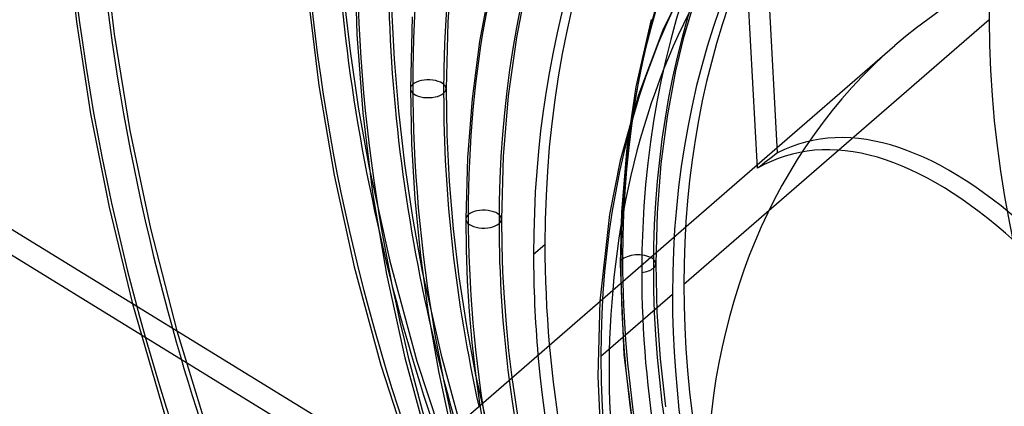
# Model space of a CAD drawing. Header units: millimetres. Extents: x -192 to 186, y -241 to 236.
# Tile 46 of 89: x -65 to -21, y 14 to 31. Entities that reach past the tile are written whole.
import ezdxf

# ---------------------------------------------------------------- set-up
doc = ezdxf.new("R2010")
doc.units = ezdxf.units.MM
doc.layers.add('MAIN-1', color=7, linetype='Continuous')
doc.layers.add('MAIN-2', color=7, linetype='Continuous')

msp = doc.modelspace()

# ---------------------------------------------------------------- linework, layer by layer
at = {"layer": 'MAIN-1'}
for p, q in [((-32.047, 24.503), (-33.166, 45.162)), ((-62.777, 35.018), (-62.335, 31.001)), ((-61.154, 34.672), (-60.663, 30.467)), ((-49.949, 33.827), (-49.864, 30.442)), ((-45.602, 33.848), (-45.825, 30.991)), ((-34.906, 33.405), (-36.262, 30.635)), ((-43.954, 32.551), (-44.408, 30.131)), ((-42.309, 32.648), (-42.77, 30.316)), ((-52.038, 32.095), (-51.559, 28.183)), ((-50.462, 32.261), (-50.17, 29.709)), ((-48.326, 31.603), (-48.213, 29.344)), ((-47.399, 31.224), (-47.485, 28.035)), ((-62.335, 31.001), (-61.705, 26.914)), ((-45.825, 30.991), (-45.9, 28.035)), ((-60.663, 30.467), (-59.962, 26.183)), ((-49.864, 30.442), (-49.606, 26.969)), ((-42.77, 30.316), (-43.137, 27.717)), ((-36.262, 30.635), (-37.342, 27.761)), ((-44.408, 30.131), (-44.745, 27.592)), ((-50.17, 29.709), (-49.791, 27.129)), ((-48.213, 29.344), (-48.021, 27.038)), ((-51.559, 28.183), (-50.876, 24.2)), ((-47.485, 28.035), (-47.436, 25.594)), ((-45.9, 28.035), (-45.865, 25.986)), ((-44.745, 27.592), (-44.952, 24.962)), ((-43.137, 27.717), (-43.361, 25.03)), ((-37.342, 27.761), (-38.152, 24.851)), ((-61.705, 26.914), (-60.885, 22.769)), ((-49.791, 27.129), (-49.323, 24.518)), ((-49.606, 26.969), (-49.169, 23.418)), ((-48.021, 27.038), (-47.747, 24.693)), ((-47.412, 10.859), (-71.862, 25.861)), ((-59.962, 26.183), (-59.048, 21.833)), ((-45.865, 25.986), (-45.758, 23.914)), ((-47.436, 25.594), (-47.289, 23.127)), ((-72.424, 25.072), (-48.257, 10.243)), ((-44.952, 24.962), (-45.022, 22.243)), ((-43.361, 25.03), (-43.437, 22.243)), ((-47.75, 11.066), (-32.056, 24.658)), ((-47.747, 24.693), (-47.393, 22.32)), ((-38.152, 24.851), (-38.623, 22.448)), ((-50.876, 24.2), (-49.979, 20.128)), ((-45.758, 23.914), (-45.579, 21.815)), ((-49.169, 23.418), (-48.548, 19.801)), ((-47.289, 23.127), (-47.042, 20.622)), ((-60.885, 22.769), (-59.848, 18.489)), ((-38.623, 22.448), (-39.057, 18.595)), ((-47.393, 22.32), (-46.955, 19.919)), ((-45.022, 22.243), (-45.005, 20.875)), ((-43.437, 22.243), (-43.424, 21.077)), ((-59.048, 21.833), (-57.874, 17.278)), ((-45.579, 21.815), (-45.324, 19.676)), ((-43.424, 21.077), (-43.385, 19.909)), ((-47.042, 20.622), (-46.692, 18.075)), ((-45.005, 20.875), (-44.953, 19.507)), ((-49.979, 20.128), (-48.794, 15.757)), ((-48.548, 19.801), (-47.726, 16.086)), ((-43.385, 19.909), (-43.321, 18.747)), ((-45.324, 19.676), (-44.994, 17.509)), ((-44.953, 19.507), (-44.867, 18.142)), ((-43.321, 18.747), (-43.232, 17.579)), ((-46.692, 18.075), (-46.236, 15.491)), ((-44.867, 18.142), (-44.748, 16.768)), ((-43.232, 17.579), (-43.116, 16.399)), ((-44.994, 17.509), (-44.586, 15.319)), ((-44.748, 16.768), (-44.592, 15.371)), ((-43.116, 16.399), (-42.973, 15.203)), ((-47.726, 16.086), (-46.624, 12.041)), ((-48.794, 15.757), (-47.378, 11.388)), ((-46.236, 15.491), (-45.672, 12.866)), ((-44.592, 15.371), (-44.402, 13.966))]:
    msp.add_line(p, q, dxfattribs=at)
for centre, major_axis, ratio, start_param, end_param in [((-0.5, -0.433), (108.018, -124.728), 0.75, 0.713724, 3.400514), ((-41, -35.507), (-104.417, 120.571), 0.75, -3.141592, -0.857072), ((-41, -35.507), (103.763, -119.815), 0.75, 0, 2.284521), ((-41, -35.507), (-104.417, 120.571), 0.75, 0, 2.284521), ((-41, -35.507), (103.763, -119.815), 0.75, -3.141592, -0.857072), ((12.606, 10.917), (44.307, -51.161), 0.75, -3.026054, -2.427868), ((8.206, 7.106), (39.119, -45.17), 0.75, -3.043376, -2.427868), ((7.408, 6.416), (-37.355, 43.133), 0.75, 0.113646, 0.713724), ((21.406, 18.538), (62.776, -72.488), 0.75, -2.427868, -2.133659), ((21.406, 18.538), (54.683, -63.142), 0.75, -2.427868, -2.193356), ((3.725, 3.226), (-32.031, 36.986), 0.75, 0.17479, 0.626863), ((17.006, 14.727), (49.495, -57.152), 0.75, -2.427868, -2.190113), ((-140.455, 90.245), (134.279, -95.61), 0.248604, -1.301917, -0.762712), ((-46.693, 28.035), (-0.792, 0), 0.5, -0.000094, 2.617994), ((-46.693, 28.035), (-0.792, 0), 0.5, 2.617994, 3.141499), ((-18.059, -15.64), (12.76, -40.683), 0.376055, 1.925837, 3.224891), ((12.606, 10.917), (44.307, -51.161), 0.75, -2.427868, -2.196268), ((-44.23, 22.243), (-0.792, 0), 0.5, -0.000094, 2.617994), ((-44.23, 22.243), (-0.792, 0), 0.5, 2.617994, 3.141499), ((8.206, 7.106), (39.119, -45.17), 0.75, -2.427868, -2.295789), ((7.408, 6.416), (-37.355, 43.133), 0.75, 0.713724, 0.803149)]:
    msp.add_ellipse(centre, major_axis=major_axis, ratio=ratio, start_param=start_param, end_param=end_param, dxfattribs=at)
at = {"layer": 'MAIN-2'}
for p, q in [((-31.16, 25.185), (-32.253, 45.365)), ((-34.406, 33.388), (-35.361, 30.257)), ((-36.777, 31.104), (-37.452, 28.127)), ((-21.738, 31.101), (-35.325, 19.335)), ((-35.361, 30.257), (-35.695, 28.834)), ((-32.056, 24.658), (-25.94, 29.954)), ((-35.695, 28.834), (-36.07, 26.81)), ((-37.452, 28.127), (-37.862, 25.413)), ((-36.07, 26.81), (-36.346, 24.705)), ((-37.862, 25.413), (-38.1, 22.574)), ((-36.346, 24.705), (-36.516, 22.522)), ((-49.323, 24.518), (-48.406, 20.372)), ((-38.1, 22.574), (-38.159, 20.262)), ((-36.516, 22.522), (-36.574, 20.262)), ((-42.007, 20.681), (-41.502, 21.118)), ((-48.406, 20.372), (-47.194, 15.941)), ((-38.159, 20.262), (-37.986, 16.216)), ((-36.574, 20.262), (-36.524, 18.133)), ((-46.955, 19.919), (-46.122, 16.202)), ((-35.83, 18.898), (-39.013, 16.141)), ((-59.848, 18.489), (-58.421, 13.578)), ((-39.057, 18.595), (-39.143, 15.273)), ((-36.524, 18.133), (-36.38, 16.043)), ((-57.874, 17.278), (-56.452, 12.644)), ((-46.122, 16.202), (-45.013, 12.189)), ((-37.986, 16.216), (-37.454, 12.01)), ((-47.194, 15.941), (-45.74, 11.507)), ((-36.38, 16.043), (-36.139, 13.909)), ((-44.586, 15.319), (-43.831, 12.012)), ((-42.973, 15.203), (-42.58, 12.62)), ((-39.143, 15.273), (-39.051, 12.972)), ((-44.402, 13.966), (-43.915, 11.13))]:
    msp.add_line(p, q, dxfattribs=at)
for centre, major_axis, ratio, start_param, end_param in [((0, 0), (-107.363, 123.972), 0.75, -2.427868, 0.713724), ((12.606, 10.917), (-45.344, 52.359), 0.75, -0.004387, 0.713724), ((21.5, 18.62), (32.685, -37.742), 0.75, 2.822702, 3.855317), ((8.206, 7.106), (-40.156, 46.368), 0.75, 0.00443, 0.713724), ((21.406, 18.538), (-88.094, 101.723), 0.75, 0.713724, 1.463779), ((4.225, 3.659), (32.685, -37.742), 0.75, 2.488533, 3.855317), ((7.913, 6.853), (37.355, -43.133), 0.75, -3.132537, -2.427868), ((21.406, 18.538), (-80.001, 92.377), 0.75, 0.713724, 1.460202), ((8.206, 7.106), (-34.968, 40.378), 0.75, 0.017465, 0.713724), ((7.913, 6.853), (34.8, -40.183), 0.75, -3.126595, -2.427868), ((21.406, 18.538), (-71.907, 83.032), 0.75, 0.713724, 1.455819), ((7.913, 6.853), (-34.099, 39.374), 0.75, 0.016784, 0.713724), ((8.206, 7.106), (33.93, -39.179), 0.75, -3.121394, -2.427868), ((7.408, 6.416), (-32.685, 37.742), 0.75, -0.000014, 0.713724), ((7.913, 6.853), (32.685, -37.742), 0.75, -3.120973, -2.427868), ((21.406, 18.538), (-63.814, 73.686), 0.75, 0.713724, 1.450323), ((-0.5, -0.433), (108.018, -124.728), 0.75, -2.427868, -0.258922), ((0, 0), (-107.363, 123.972), 0.75, 0.713724, 3.855317), ((21.406, 18.538), (-55.721, 64.341), 0.75, 0.713724, 1.443228), ((-3.25, -2.815), (-104.417, 120.571), 0.75, 0.713724, 2.284521), ((0, 0), (25.941, -29.954), 0.75, 2.476146, 3.141578), ((17.006, 14.727), (-50.532, 58.35), 0.75, 0.713724, 1.438822), ((-139.893, 91.034), (-134.279, 95.61), 0.248604, 1.839676, 2.405729), ((21.5, 18.62), (32.685, -37.742), 0.75, -2.427868, -0.857072), ((0, 0), (25.941, -29.954), 0.75, 3.141578, 3.855317), ((-46.693, 28.035), (-0.792, 0), 0.5, 3.141499, 5.759587), ((-17.441, -15.104), (12.76, -40.683), 0.376055, 1.908652, 3.206059), ((-46.693, 28.035), (-0.792, 0), 0.5, -0.523599, -0.000094), ((12.606, 10.917), (-45.344, 52.359), 0.75, 0.713724, 1.431835), ((8.25, 7.144), (60.396, 23.484), 0.542334, 2.055472, 2.074304), ((21.406, 18.538), (70.87, -81.833), 0.75, -2.211186, -1.942307), ((-44.23, 22.243), (-0.792, 0), 0.5, -0.523599, -0.000094), ((-44.23, 22.243), (-0.792, 0), 0.5, 3.141499, 5.759587), ((8.206, 7.106), (-40.156, 46.368), 0.75, 0.713724, 1.423019), ((21.406, 18.538), (54.683, -63.142), 0.75, -2.193356, -1.696859), ((7.913, 6.853), (37.355, -43.133), 0.75, -2.427868, -1.7232), ((-37.366, 20.262), (-0.792, 0), 0.5, 2.617994, 5.759587), ((-37.366, 20.262), (-0.792, 0), 0.5, -0.523599, 0.305587), ((8.206, 7.106), (-34.968, 40.378), 0.75, 0.713724, 1.409984), ((7.913, 6.853), (34.8, -40.183), 0.75, -2.427868, -1.729141), ((-37.366, 20.262), (-0.792, 0), 0.5, 1.788808, 2.617994), ((7.913, 6.853), (-34.099, 39.374), 0.75, 0.713724, 1.410665), ((8.206, 7.106), (33.93, -39.179), 0.75, -2.427868, -1.734342), ((7.913, 6.853), (32.685, -37.742), 0.75, -2.427868, -1.734764), ((3.725, 3.226), (-32.031, 36.986), 0.75, 0.626863, 2.284521), ((7.408, 6.416), (-32.685, 37.742), 0.75, 0.713724, 3.141578), ((17.006, 14.727), (49.495, -57.152), 0.75, -2.190113, -1.702479), ((21.406, 18.538), (62.776, -72.488), 0.75, -2.133659, -1.692077), ((7.408, 6.416), (-37.355, 43.133), 0.75, 0.803149, 3.011394), ((4.225, 3.659), (32.685, -37.742), 0.75, -2.427868, -0.857072), ((8.206, 7.106), (39.119, -45.17), 0.75, -2.295789, -1.72213)]:
    msp.add_ellipse(centre, major_axis=major_axis, ratio=ratio, start_param=start_param, end_param=end_param, dxfattribs=at)

doc.saveas('drawing.dxf')
